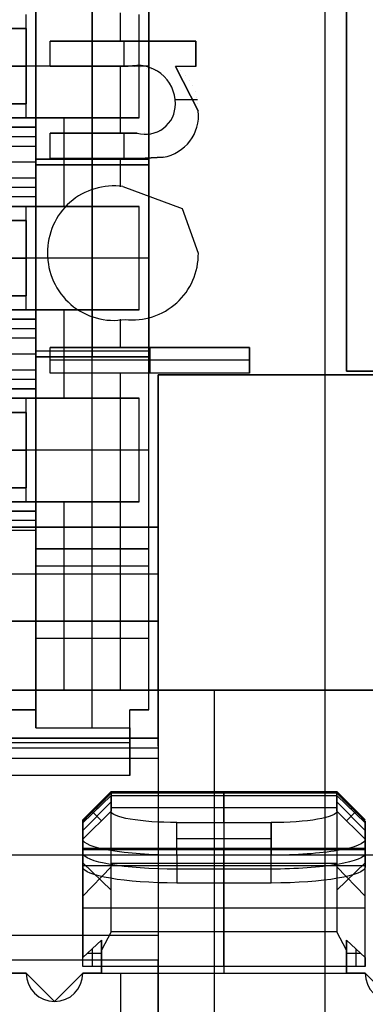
# Model space of a CAD drawing. Extents: x -9 to 8, y 1 to 147.
# Tile 62 of 181: x -0.88 to 0.96, y 56.49 to 61.72. Entities that reach past the tile are written whole.
import ezdxf

# ---------------------------------------------------------------- set-up
doc = ezdxf.new("R2010")
doc.units = 0
doc.layers.add('DEFAULT', color=7, linetype='CONTINUOUS')

msp = doc.modelspace()

# ---------------------------------------------------------------- linework, layer by layer
at = {"layer": 'DEFAULT', "color": 171}
for p, q in [((0.74, 70.4573, -106.8618), (0.74, 5.4828, -106.8618)), ((0.74, 70.2391, -104.3618), (0.74, 5.57, -104.3618))]:
    msp.add_line(p, q, dxfattribs=at)
at = {"layer": 'DEFAULT', "color": 254}
for p, q in [((-0.795, 67.9576, -35.6501), (-0.795, 58.0576, -35.6501)), ((-0.195, 58.0576, -32.6351), (-0.195, 67.9576, -32.6351)), ((0.855, 66.1576, -29.0501), (0.855, 59.8576, -29.0501)), ((0.855, 59.8576, -28.0501), (0.855, 66.1576, -28.0501)), ((0.855, 59.8576, -28.5501), (0.855, 66.1576, -28.5501)), ((-0.495, 60.9526, -30.7501), (-0.495, 62.0026, -30.7501)), ((-0.195, 60.9526, -30.7501), (-0.195, 62.0026, -30.7501)), ((-0.795, 60.9826, -34.3001), (-0.795, 61.9726, -34.3001)), ((-0.495, 61.9726, -32.9501), (-0.495, 60.9826, -32.9501)), ((-0.195, 61.9726, -32.9501), (-0.195, 60.9826, -32.9501)), ((-0.795, 61.8026, -33.081), (-0.795, 61.1526, -33.081)), ((-0.795, 61.1526, -32.9501), (-0.795, 61.8026, -32.9501)), ((-0.795, 61.8026, -30.7501), (-0.795, 61.1526, -30.7501)), ((-0.795, 61.1526, -31.8501), (-0.795, 61.8026, -31.8501)), ((-0.845, 61.2026, -28.8001), (-0.845, 61.7526, -28.8001)), ((-0.345, 61.6108, -28.0501), (-0.345, 61.7603, -28.0501)), ((-0.245, 61.2026, -29.5501), (-0.245, 61.7526, -29.5501)), ((-1.145, 61.6776, -33.081), (-0.845, 61.6776, -33.081)), ((-0.845, 61.6776, -31.578), (-1.145, 61.6776, -31.578)), ((-0.845, 61.6776, -33.081), (-0.845, 61.2776, -33.081)), ((-0.845, 61.2776, -30.4751), (-0.845, 61.6776, -30.4751)), ((-0.845, 61.6776, -30.4751), (-0.845, 61.6776, -33.081)), ((-0.845, 61.2776, -31.778), (-0.845, 61.6776, -31.778)), ((-0.7183, 61.4751, -28.0501), (-0.7183, 61.6108, -28.0501)), ((-0.7183, 61.6108, -28.0501), (0.0551, 61.6108, -28.0501)), ((-0.7183, 61.6108, -28.0301), (0.0551, 61.6108, -28.0301)), ((-0.7183, 61.6108, -28.0501), (-0.7183, 61.6108, -28.0301)), ((-0.7183, 61.4751, -28.0301), (-0.7183, 61.6108, -28.0301)), ((0.0551, 61.6108, -28.0401), (-0.7183, 61.6108, -28.0401)), ((-0.7183, 61.4751, -28.0401), (-0.7183, 61.6108, -28.0401)), ((-0.3316, 61.6108, -28.0301), (-0.3316, 61.6108, -28.0501)), ((-0.3248, 61.4751, -28.0301), (-0.3248, 61.6108, -28.0301)), ((0.0551, 61.6108, -28.0501), (0.0551, 61.4751, -28.0501)), ((0.0551, 61.6108, -28.0301), (0.0551, 61.4751, -28.0301)), ((0.0551, 61.6108, -28.0501), (0.0551, 61.6108, -28.0301)), ((0.0551, 61.4751, -28.0401), (0.0551, 61.6108, -28.0401)), ((-0.7183, 61.5429, -28.0501), (-0.7183, 61.5429, -28.0301)), ((0.0551, 61.5429, -28.0301), (0.0551, 61.5429, -28.0501)), ((-0.245, 61.4776, -29.5501), (-1.445, 61.4776, -28.0501)), ((-0.795, 61.4776, -33.081), (-0.845, 61.4776, -33.081)), ((-0.845, 61.4776, -33.081), (-0.845, 61.4776, -30.4751)), ((-0.195, 61.4776, -32.9501), (-0.795, 61.4776, -32.9501)), ((-0.795, 61.4776, -30.7501), (-0.795, 61.4776, -32.9501)), ((-0.195, 61.4776, -30.7501), (-0.795, 61.4776, -30.7501)), ((-0.3036, 61.4751, -28.0501), (-0.7183, 61.4751, -28.0501)), ((-0.7183, 61.4751, -28.0501), (-0.7183, 61.4751, -28.0301)), ((-0.3036, 61.4751, -28.0301), (-0.7183, 61.4751, -28.0301)), ((-0.3036, 61.4751, -28.0401), (-0.7183, 61.4751, -28.0401)), ((-0.5109, 61.4751, -28.0501), (-0.5109, 61.4751, -28.0301)), ((-0.345, 61.1223, -28.0501), (-0.345, 61.4751, -28.0501)), ((-0.3036, 61.4751, -28.0501), (-0.3036, 61.4751, -28.0301)), ((-0.2686, 61.4742, -28.0301), (-0.2686, 61.4742, -28.0501)), ((0.0551, 61.4751, -28.0501), (-0.0528, 61.4751, -28.0501)), ((-0.0528, 61.4751, -28.0501), (0.0687, 61.2395, -28.0501)), ((-0.0528, 61.4751, -28.0301), (0.0687, 61.2395, -28.0301)), ((0.0687, 61.2395, -28.0501), (-0.0528, 61.4751, -28.0501)), ((-0.0528, 61.4751, -28.0501), (-0.0528, 61.4751, -28.0301)), ((0.0551, 61.4751, -28.0301), (-0.0528, 61.4751, -28.0301)), ((-0.0528, 61.4751, -28.0401), (0.0687, 61.2395, -28.0401)), ((0.0551, 61.4751, -28.0401), (-0.0528, 61.4751, -28.0401)), ((0.0012, 61.4751, -28.0501), (0.0012, 61.4751, -28.0301)), ((0.0551, 61.4751, -28.0501), (0.0551, 61.4751, -28.0301)), ((-0.2366, 61.4715, -28.0301), (-0.2366, 61.4715, -28.0501)), ((-0.2073, 61.4668, -28.0301), (-0.2073, 61.4668, -28.0501)), ((-0.181, 61.4605, -28.0301), (-0.181, 61.4605, -28.0501)), ((-0.1579, 61.4522, -28.0301), (-0.1579, 61.4522, -28.0501)), ((-0.1376, 61.4422, -28.0301), (-0.1376, 61.4422, -28.0501)), ((-0.12, 61.4304, -28.0301), (-0.12, 61.4304, -28.0501)), ((-0.0244, 61.4535, -28.0301), (-0.0244, 61.4535, -28.0501)), ((0.0004, 61.4297, -28.0301), (0.0004, 61.4297, -28.0501)), ((-0.1056, 61.4166, -28.0301), (-0.1056, 61.4166, -28.0501)), ((-0.0933, 61.4015, -28.0301), (-0.0933, 61.4015, -28.0501)), ((-0.0827, 61.3858, -28.0301), (-0.0827, 61.3858, -28.0501)), ((-0.0738, 61.3695, -28.0301), (-0.0738, 61.3695, -28.0501)), ((0.0212, 61.4036, -28.0301), (0.0212, 61.4036, -28.0501)), ((0.0384, 61.3754, -28.0301), (0.0384, 61.3754, -28.0501)), ((-0.0663, 61.3525, -28.0301), (-0.0663, 61.3525, -28.0501)), ((-0.0608, 61.3347, -28.0301), (-0.0608, 61.3347, -28.0501)), ((0.0515, 61.3449, -28.0301), (0.0515, 61.3449, -28.0501)), ((-0.845, 61.2776, -33.081), (-1.145, 61.2776, -33.081)), ((-0.845, 61.2776, -31.578), (-1.145, 61.2776, -31.578)), ((-0.845, 61.2776, -30.4751), (-0.845, 61.2776, -33.081)), ((-0.0566, 61.3163, -28.0301), (-0.0566, 61.3163, -28.0501)), ((0.0638, 61.2987, -28.0301), (-0.0544, 61.2987, -28.0301)), ((-0.0543, 61.2972, -28.0301), (-0.0543, 61.2972, -28.0501)), ((-0.0534, 61.2773, -28.0501), (-0.0534, 61.2773, -28.0301)), ((0.0611, 61.3121, -28.0301), (0.0611, 61.3121, -28.0501)), ((0.0668, 61.2769, -28.0301), (0.0668, 61.2769, -28.0501)), ((-0.0591, 61.23, -28.0301), (-0.0591, 61.23, -28.0501)), ((-0.0549, 61.2529, -28.0301), (-0.0549, 61.2529, -28.0501)), ((0.0687, 61.2395, -28.0501), (0.0687, 61.2395, -28.0301)), ((-3.245, 61.2026, -29.5501), (-0.245, 61.2026, -29.5501)), ((-0.845, 61.2026, -28.8001), (-3.245, 61.2026, -28.8001)), ((-0.245, 61.2026, -29.5501), (-1.445, 61.2026, -28.0501)), ((-0.645, 61.2026, -29.5501), (-0.645, 60.7326, -29.5501)), ((-0.0892, 61.1719, -28.0301), (-0.0892, 61.1719, -28.0501)), ((-0.0767, 61.1893, -28.0301), (-0.0767, 61.1893, -28.0501)), ((-0.0666, 61.2088, -28.0301), (-0.0666, 61.2088, -28.0501)), ((0.0626, 61.1753, -28.0301), (0.0626, 61.1753, -28.0501)), ((0.0672, 61.2069, -28.0301), (0.0672, 61.2069, -28.0501)), ((-1.145, 61.1526, -33.081), (-0.795, 61.1526, -33.081)), ((-0.795, 61.1526, -30.1501), (-1.145, 61.1526, -30.1501)), ((-0.795, 61.1526, -31.6155), (-1.145, 61.1526, -31.6155)), ((-0.795, 61.1526, -33.081), (-0.795, 61.1526, -32.9501)), ((-0.795, 61.1526, -32.9501), (-0.795, 60.9826, -32.9501)), ((-0.795, 61.1526, -30.7501), (-0.795, 61.1526, -32.9501)), ((-0.795, 61.1526, -30.7501), (-0.795, 60.9526, -30.7501)), ((-0.795, 61.1526, -30.7501), (-0.795, 61.1526, -30.1501)), ((-0.795, 61.1526, -30.1501), (-0.795, 61.0526, -29.6501)), ((-0.795, 60.7826, -30.6751), (-0.795, 61.1526, -30.6751)), ((-0.7183, 60.9866, -28.0501), (-0.7183, 61.1223, -28.0501)), ((-0.7183, 61.1223, -28.0501), (-0.2565, 61.1223, -28.0501)), ((-0.7183, 60.9866, -28.0301), (-0.7183, 61.1223, -28.0301)), ((-0.7183, 61.1223, -28.0301), (-0.7183, 61.1223, -28.0501)), ((-0.7183, 61.1223, -28.0301), (-0.2565, 61.1223, -28.0301)), ((-0.7183, 60.9866, -28.0401), (-0.7183, 61.1223, -28.0401)), ((-0.2565, 61.1223, -28.0401), (-0.7183, 61.1223, -28.0401)), ((-0.4874, 61.1223, -28.0301), (-0.4874, 61.1223, -28.0501)), ((-0.3248, 60.9866, -28.0301), (-0.3248, 61.1223, -28.0301)), ((-0.2565, 61.1223, -28.0501), (-0.2565, 61.1223, -28.0301)), ((-0.2196, 61.1232, -28.0301), (-0.2196, 61.1232, -28.0501)), ((-0.1878, 61.1259, -28.0301), (-0.1878, 61.1259, -28.0501)), ((-0.1609, 61.1306, -28.0301), (-0.1609, 61.1306, -28.0501)), ((-0.1388, 61.1372, -28.0301), (-0.1388, 61.1372, -28.0501)), ((-0.1204, 61.1458, -28.0301), (-0.1204, 61.1458, -28.0501)), ((-0.1039, 61.1575, -28.0301), (-0.1039, 61.1575, -28.0501)), ((0.0437, 61.1166, -28.0301), (0.0437, 61.1166, -28.0501)), ((0.0547, 61.1454, -28.0301), (0.0547, 61.1454, -28.0501)), ((-0.795, 61.1026, -29.9001), (-1.145, 61.1026, -29.9001)), ((0.0149, 61.0674, -28.0301), (0.0149, 61.0674, -28.0501)), ((0.0301, 61.0903, -28.0301), (0.0301, 61.0903, -28.0501)), ((-1.145, 61.0526, -29.6501), (-0.795, 61.0526, -29.6501)), ((-0.795, 61.0526, -29.6501), (-0.795, 60.8826, -29.6501)), ((-0.7183, 61.0545, -28.0501), (-0.7183, 61.0545, -28.0301)), ((-0.0663, 61.0089, -28.0301), (-0.0663, 61.0089, -28.0501)), ((-0.0432, 61.0197, -28.0301), (-0.0432, 61.0197, -28.0501)), ((-0.022, 61.0326, -28.0301), (-0.022, 61.0326, -28.0501)), ((-0.0027, 61.0483, -28.0301), (-0.0027, 61.0483, -28.0501)), ((-0.795, 60.9676, -29.6501), (-4.445, 60.9676, -29.6501)), ((-0.795, 60.9826, -34.5201), (-0.795, 59.9326, -34.5201)), ((-0.795, 60.9826, -32.9501), (-0.795, 60.9826, -34.5201)), ((-0.795, 60.9826, -34.5201), (-0.195, 60.9826, -34.5201)), ((-0.795, 60.9826, -32.9501), (-0.195, 60.9826, -32.9501)), ((-0.195, 60.9826, -33.7351), (-0.795, 60.9826, -33.7351)), ((-0.795, 60.9676, -29.6501), (-0.795, 60.9676, -30.7501)), ((-0.195, 60.9526, -31.7001), (-0.795, 60.9526, -31.7001)), ((-0.795, 60.9526, -31.7001), (-0.795, 60.7826, -31.7001)), ((-0.795, 60.9526, -30.7501), (-0.195, 60.9526, -30.7501)), ((-0.795, 60.9526, -31.7001), (-0.795, 60.9526, -30.7501)), ((-0.195, 60.9526, -31.2251), (-0.795, 60.9526, -31.2251)), ((-0.2451, 60.9866, -28.0501), (-0.7183, 60.9866, -28.0501)), ((-0.7183, 60.9866, -28.0501), (-0.7183, 60.9866, -28.0301)), ((-0.2451, 60.9866, -28.0301), (-0.7183, 60.9866, -28.0301)), ((-0.2451, 60.9866, -28.0401), (-0.7183, 60.9866, -28.0401)), ((-0.495, 60.9826, -34.5201), (-0.495, 59.9326, -34.5201)), ((-0.495, 60.9826, -32.9501), (-0.495, 60.9826, -34.5201)), ((-0.495, 59.9626, -31.7001), (-0.495, 60.9526, -31.7001)), ((-0.495, 60.9526, -31.7001), (-0.495, 60.9526, -30.7501)), ((-0.4817, 60.9866, -28.0501), (-0.4817, 60.9866, -28.0301)), ((-0.345, 60.8371, -28.0501), (-0.345, 60.9866, -28.0501)), ((-0.1183, 60.9936, -28.0501), (-0.2451, 60.9866, -28.0501)), ((-0.1183, 60.9936, -28.0301), (-0.2451, 60.9866, -28.0301)), ((-0.2451, 60.9866, -28.0501), (-0.1183, 60.9936, -28.0501)), ((-0.1183, 60.9936, -28.0401), (-0.2451, 60.9866, -28.0401)), ((-0.2451, 60.9866, -28.0501), (-0.2451, 60.9866, -28.0301)), ((-0.2232, 60.9868, -28.0301), (-0.2232, 60.9868, -28.0501)), ((-0.2031, 60.9871, -28.0301), (-0.2031, 60.9871, -28.0501)), ((-0.195, 60.9826, -34.5201), (-0.195, 59.9326, -34.5201)), ((-0.195, 60.9826, -32.9501), (-0.195, 60.9826, -34.5201)), ((-0.195, 59.9626, -31.7001), (-0.195, 60.9526, -31.7001)), ((-0.195, 60.9526, -30.7501), (-0.195, 60.9526, -31.7001)), ((-0.1849, 60.9877, -28.0301), (-0.1849, 60.9877, -28.0501)), ((-0.1681, 60.9883, -28.0301), (-0.1681, 60.9883, -28.0501)), ((-0.1531, 60.9894, -28.0301), (-0.1531, 60.9894, -28.0501)), ((-0.1397, 60.9907, -28.0301), (-0.1397, 60.9907, -28.0501)), ((-0.1282, 60.9919, -28.0301), (-0.1282, 60.9919, -28.0501)), ((-0.1183, 60.9936, -28.0501), (-0.1183, 60.9936, -28.0301)), ((-0.0914, 61.0002, -28.0301), (-0.0914, 61.0002, -28.0501)), ((-0.795, 60.8826, -29.6501), (-1.145, 60.8826, -29.6501)), ((-0.795, 60.8826, -29.6501), (-0.795, 60.7826, -30.1501)), ((-0.795, 60.8326, -29.9001), (-1.145, 60.8326, -29.9001)), ((-0.3316, 60.8374, -28.0501), (-0.0163, 60.721, -28.0501)), ((-0.795, 60.7826, -33.081), (-1.145, 60.7826, -33.081)), ((-0.795, 60.7826, -30.1501), (-1.145, 60.7826, -30.1501)), ((-0.795, 60.7826, -31.6155), (-1.145, 60.7826, -31.6155)), ((-0.795, 60.1326, -33.081), (-0.795, 60.7826, -33.081)), ((-0.795, 60.7826, -31.7001), (-0.795, 60.1326, -31.7001)), ((-0.795, 60.7826, -31.7001), (-0.795, 60.7826, -33.081)), ((-0.795, 60.7826, -30.1501), (-0.795, 60.7826, -31.7001)), ((-0.795, 60.1326, -32.3905), (-0.795, 60.7826, -32.3905)), ((-0.245, 60.7326, -29.5501), (-3.245, 60.7326, -29.5501)), ((-0.845, 60.7326, -28.8001), (-3.245, 60.7326, -28.8001)), ((-1.445, 60.7326, -28.0501), (-0.245, 60.7326, -29.5501)), ((-0.845, 60.1826, -28.8001), (-0.845, 60.7326, -28.8001)), ((-0.245, 60.1826, -29.5501), (-0.245, 60.7326, -29.5501)), ((-0.0163, 60.721, -28.0501), (0.0687, 60.4842, -28.0501)), ((-0.845, 60.6576, -33.081), (-1.145, 60.6576, -33.081)), ((-0.845, 60.6576, -32.053), (-1.145, 60.6576, -32.053)), ((-0.845, 60.2576, -31.4251), (-0.845, 60.6576, -31.4251)), ((-0.845, 60.6576, -31.4251), (-0.845, 60.6576, -33.081)), ((-0.845, 60.6576, -33.081), (-0.845, 60.2576, -33.081)), ((-0.845, 60.2576, -32.253), (-0.845, 60.6576, -32.253)), ((-0.245, 60.4576, -29.5501), (-1.445, 60.4576, -28.0501)), ((-0.845, 60.4576, -33.081), (-0.845, 60.4576, -31.4251)), ((-0.795, 60.4576, -33.081), (-0.845, 60.4576, -33.081)), ((-0.195, 60.4576, -34.5201), (-0.795, 60.4576, -34.5201)), ((-0.195, 60.4576, -31.7001), (-0.795, 60.4576, -31.7001)), ((-0.795, 60.4576, -31.7001), (-0.795, 60.4576, -33.081)), ((-0.845, 60.2576, -33.081), (-1.145, 60.2576, -33.081)), ((-0.845, 60.2576, -32.053), (-1.145, 60.2576, -32.053)), ((-0.845, 60.2576, -31.4251), (-0.845, 60.2576, -33.081)), ((-3.245, 60.1826, -29.5501), (-0.245, 60.1826, -29.5501)), ((-0.845, 60.1826, -28.8001), (-3.245, 60.1826, -28.8001)), ((-0.245, 60.1826, -29.5501), (-1.445, 60.1826, -28.0501)), ((-0.645, 60.1826, -29.5501), (-0.645, 59.7126, -29.5501)), ((-1.145, 60.1326, -33.081), (-0.795, 60.1326, -33.081)), ((-0.795, 60.1326, -30.1501), (-1.145, 60.1326, -30.1501)), ((-0.795, 60.1326, -31.6155), (-1.145, 60.1326, -31.6155)), ((-0.795, 59.9626, -31.7001), (-0.795, 60.1326, -31.7001)), ((-0.795, 60.1326, -31.7001), (-0.795, 60.1326, -30.1501)), ((-0.795, 60.1326, -30.1501), (-0.795, 60.0326, -29.6501)), ((-0.795, 60.1326, -31.7001), (-0.795, 60.1326, -33.081)), ((-0.795, 59.7626, -30.6751), (-0.795, 60.1326, -30.6751)), ((-0.345, 59.9826, -28.0501), (-0.345, 60.1323, -28.0501)), ((-0.795, 60.0826, -29.9001), (-1.145, 60.0826, -29.9001)), ((-0.795, 60.0326, -29.6501), (-1.145, 60.0326, -29.6501)), ((-0.795, 60.0326, -29.6501), (-0.795, 59.8626, -29.6501)), ((-0.195, 59.9626, -30.7501), (-0.795, 59.9626, -30.7501)), ((-0.795, 59.9626, -30.7501), (-0.795, 59.7626, -30.7501)), ((-0.195, 59.9626, -31.7001), (-0.795, 59.9626, -31.7001)), ((-0.795, 59.9626, -31.7001), (-0.795, 59.9626, -30.7501)), ((-0.195, 59.9626, -31.2251), (-0.795, 59.9626, -31.2251)), ((-0.7183, 59.8469, -28.0501), (-0.7183, 59.9826, -28.0501)), ((-0.7183, 59.9826, -28.0501), (0.3401, 59.9826, -28.0501)), ((-0.7183, 59.9826, -28.0301), (0.3401, 59.9826, -28.0301)), ((-0.7183, 59.9826, -28.0501), (-0.7183, 59.9826, -28.0301)), ((-0.7183, 59.8469, -28.0301), (-0.7183, 59.9826, -28.0301)), ((0.3401, 59.9826, -28.0401), (-0.7183, 59.9826, -28.0401)), ((-0.7183, 59.8469, -28.0401), (-0.7183, 59.9826, -28.0401)), ((-0.495, 58.9126, -30.7501), (-0.495, 59.9626, -30.7501)), ((-0.495, 59.9626, -30.7501), (-0.495, 59.9626, -31.7001)), ((-0.195, 58.9126, -30.7501), (-0.195, 59.9626, -30.7501)), ((-0.195, 59.9626, -30.7501), (-0.195, 59.9626, -31.7001)), ((-0.1891, 59.9826, -28.0301), (-0.1891, 59.9826, -28.0501)), ((-0.1891, 59.9826, -28.0301), (-0.1891, 59.8469, -28.0301)), ((0.3401, 59.9826, -28.0501), (0.3401, 59.8469, -28.0501)), ((0.3401, 59.9826, -28.0301), (0.3401, 59.8469, -28.0301)), ((0.3401, 59.9826, -28.0501), (0.3401, 59.9826, -28.0301)), ((0.3401, 59.8469, -28.0401), (0.3401, 59.9826, -28.0401)), ((-0.795, 59.9476, -29.6501), (-4.445, 59.9476, -29.6501)), ((-0.795, 59.9476, -29.6501), (-0.795, 59.9476, -30.7501)), ((-0.795, 59.9326, -34.5201), (-0.795, 59.9326, -32.9501)), ((-0.795, 59.9326, -32.9501), (-0.795, 59.7626, -32.9501)), ((-0.795, 59.9326, -34.5201), (-0.195, 59.9326, -34.5201)), ((-0.195, 59.9326, -32.9501), (-0.795, 59.9326, -32.9501)), ((-0.795, 58.0576, -34.3001), (-0.795, 59.9326, -34.3001)), ((-0.195, 59.9326, -33.7351), (-0.795, 59.9326, -33.7351)), ((-0.7183, 59.9147, -28.0501), (-0.7183, 59.9147, -28.0301)), ((0.3401, 59.9147, -28.0301), (-0.7183, 59.9147, -28.0301)), ((-0.495, 59.9326, -34.5201), (-0.495, 59.9326, -32.9501)), ((-0.195, 59.9326, -34.5201), (-0.195, 59.9326, -32.9501)), ((-0.195, 58.0576, -32.9501), (-0.195, 59.9326, -32.9501)), ((0.3401, 59.9147, -28.0301), (0.3401, 59.9147, -28.0501)), ((-0.795, 59.8626, -29.6501), (-1.145, 59.8626, -29.6501)), ((-0.795, 59.8626, -29.6501), (-0.795, 59.7626, -30.1501)), ((0.855, 59.8576, -29.0501), (4.855, 59.8576, -29.0501)), ((0.855, 59.8576, -28.0501), (0.855, 59.8576, -29.0501)), ((2.555, 59.8576, -28.0501), (0.855, 59.8576, -28.0501)), ((-0.795, 59.8126, -29.9001), (-1.145, 59.8126, -29.9001)), ((0.3401, 59.8469, -28.0501), (-0.7183, 59.8469, -28.0501)), ((0.3401, 59.8469, -28.0301), (-0.7183, 59.8469, -28.0301)), ((-0.7183, 59.8469, -28.0301), (-0.7183, 59.8469, -28.0501)), ((0.3401, 59.8469, -28.0401), (-0.7183, 59.8469, -28.0401)), ((-0.345, 58.1626, -28.0501), (-0.345, 59.8469, -28.0501)), ((-0.1891, 59.8469, -28.0501), (-0.1891, 59.8469, -28.0301)), ((-0.145, 59.8376, -38.4001), (-0.145, 55.7076, -38.4001)), ((1.955, 59.8376, -38.4001), (-0.145, 59.8376, -38.4001)), ((-0.145, 59.8376, -29.5501), (-0.145, 58.1626, -29.5501)), ((-0.145, 59.8376, -38.4001), (-0.145, 59.8376, -29.5501)), ((-0.145, 59.8376, -29.5501), (1.955, 59.8376, -29.5501)), ((-0.145, 57.8638, -33.9751), (-0.145, 59.8376, -33.9751)), ((1.955, 59.8376, -33.9751), (-0.145, 59.8376, -33.9751)), ((0.3401, 59.8469, -28.0501), (0.3401, 59.8469, -28.0301)), ((0.905, 59.8376, -29.5501), (0.905, 59.8376, -38.4001)), ((-0.795, 59.7626, -33.081), (-1.145, 59.7626, -33.081)), ((-1.145, 59.7626, -30.1501), (-0.795, 59.7626, -30.1501)), ((-0.795, 59.7626, -31.6155), (-1.145, 59.7626, -31.6155)), ((-0.795, 59.7626, -32.9501), (-0.795, 59.7626, -33.081)), ((-0.795, 59.7626, -33.081), (-0.795, 59.1126, -33.081)), ((-0.795, 59.7626, -30.7501), (-0.795, 59.1126, -30.7501)), ((-0.795, 59.7626, -30.1501), (-0.795, 59.7626, -30.7501)), ((-0.795, 59.7626, -30.7501), (-0.795, 59.7626, -32.9501)), ((-0.795, 59.1126, -32.9501), (-0.795, 59.7626, -32.9501)), ((-0.795, 59.1126, -31.8501), (-0.795, 59.7626, -31.8501)), ((-0.245, 59.7126, -29.5501), (-3.245, 59.7126, -29.5501)), ((-0.845, 59.7126, -28.8001), (-3.245, 59.7126, -28.8001)), ((-1.445, 59.7126, -28.0501), (-0.245, 59.7126, -29.5501)), ((-0.845, 59.1626, -28.8001), (-0.845, 59.7126, -28.8001)), ((-0.245, 59.1626, -29.5501), (-0.245, 59.7126, -29.5501)), ((-1.145, 59.6376, -33.081), (-0.845, 59.6376, -33.081)), ((-0.845, 59.6376, -31.578), (-1.145, 59.6376, -31.578)), ((-0.845, 59.6376, -33.081), (-0.845, 59.2376, -33.081)), ((-0.845, 59.2376, -30.4751), (-0.845, 59.6376, -30.4751)), ((-0.845, 59.6376, -30.4751), (-0.845, 59.6376, -33.081)), ((-0.845, 59.2376, -31.778), (-0.845, 59.6376, -31.778)), ((-0.245, 59.4376, -29.5501), (-1.445, 59.4376, -28.0501)), ((-0.795, 59.4376, -33.081), (-0.845, 59.4376, -33.081)), ((-0.845, 59.4376, -33.081), (-0.845, 59.4376, -30.4751)), ((-0.195, 59.4376, -30.7501), (-0.795, 59.4376, -30.7501)), ((-0.795, 59.4376, -30.7501), (-0.795, 59.4376, -32.9501)), ((-0.845, 59.2376, -33.081), (-1.145, 59.2376, -33.081)), ((-0.845, 59.2376, -31.578), (-1.145, 59.2376, -31.578)), ((-0.845, 59.2376, -30.4751), (-0.845, 59.2376, -33.081)), ((-3.245, 59.1626, -29.5501), (-0.245, 59.1626, -29.5501)), ((-0.845, 59.1626, -28.8001), (-3.245, 59.1626, -28.8001)), ((-0.245, 59.1626, -29.5501), (-1.445, 59.1626, -28.0501)), ((-0.645, 59.1626, -29.5501), (-0.645, 58.1626, -29.5501)), ((-1.145, 59.1126, -30.1501), (-0.795, 59.1126, -30.1501)), ((-1.145, 59.1126, -33.081), (-0.795, 59.1126, -33.081)), ((-0.795, 59.1126, -31.6155), (-1.145, 59.1126, -31.6155)), ((-0.795, 58.9126, -30.7501), (-0.795, 59.1126, -30.7501)), ((-0.795, 59.1126, -30.7501), (-0.795, 59.1126, -30.1501)), ((-0.795, 59.1126, -33.081), (-0.795, 59.1126, -32.9501)), ((-0.795, 59.1126, -32.9501), (-0.795, 58.0576, -32.9501)), ((-0.795, 59.1126, -30.1501), (-0.795, 59.0126, -29.6501)), ((-0.795, 59.1126, -30.7501), (-0.795, 59.1126, -32.9501)), ((-0.795, 58.0576, -30.6751), (-0.795, 59.1126, -30.6751)), ((-0.145, 59.0276, -37.7501), (-4.9543, 59.0276, -37.7501)), ((-4.9543, 59.0276, -37.2501), (-0.145, 59.0276, -37.2501)), ((-0.145, 59.0276, -37.5001), (-4.9543, 59.0276, -37.5001)), ((-0.795, 59.0626, -29.9001), (-1.145, 59.0626, -29.9001)), ((-0.145, 59.0276, -37.2501), (-0.145, 59.0276, -37.7501)), ((-0.145, 58.5276, -37.2501), (-0.145, 59.0276, -37.2501)), ((-0.145, 59.0276, -37.7501), (-0.145, 58.5276, -37.7501)), ((-1.145, 59.0126, -29.6501), (-0.795, 59.0126, -29.6501)), ((-0.795, 59.0126, -29.6501), (-0.795, 58.0576, -29.6501)), ((-0.795, 57.9618, -31.7001), (-0.795, 58.9126, -31.7001)), ((-0.795, 58.9126, -31.7001), (-0.795, 58.9126, -30.7501)), ((-0.795, 58.9126, -30.7501), (-0.195, 58.9126, -30.7501)), ((-0.795, 58.9126, -31.7001), (-0.195, 58.9126, -31.7001)), ((-0.195, 58.9126, -31.2251), (-0.795, 58.9126, -31.2251)), ((-0.495, 58.9126, -31.7001), (-0.495, 58.9126, -30.7501)), ((-0.495, 57.9618, -31.7001), (-0.495, 58.9126, -31.7001)), ((-0.195, 58.9126, -31.7001), (-0.195, 58.9126, -30.7501)), ((-0.195, 58.0576, -31.7001), (-0.195, 58.9126, -31.7001)), ((-0.195, 58.8201, -32.9501), (-0.795, 58.8201, -32.9501)), ((-0.145, 58.7776, -37.7501), (-5.9543, 58.7776, -37.7501)), ((-0.145, 58.7776, -37.2501), (-5.9543, 58.7776, -37.2501)), ((-4.9543, 58.5276, -37.7501), (-0.145, 58.5276, -37.7501)), ((-4.9543, 58.5276, -37.2501), (-0.145, 58.5276, -37.2501)), ((-0.145, 58.5276, -37.5001), (-4.9543, 58.5276, -37.5001)), ((-0.795, 58.5372, -29.6501), (-0.795, 58.5372, -31.7001)), ((-0.145, 58.5276, -37.7501), (-0.145, 58.5276, -37.2501)), ((-0.195, 58.4372, -31.7001), (-0.795, 58.4372, -31.7001)), ((-2.245, 58.1626, -28.0501), (2.555, 58.1626, -28.0501)), ((-0.145, 58.1626, -29.5501), (-2.245, 58.1626, -29.5501)), ((-0.145, 58.1626, -33.0501), (-0.145, 57.9076, -33.0501)), ((-0.145, 58.1626, -29.5501), (-0.145, 58.1626, -33.0501)), ((2.555, 58.1626, -33.0501), (-0.145, 58.1626, -33.0501)), ((2.555, 58.1626, -30.5501), (-0.145, 58.1626, -30.5501)), ((0.155, 58.1626, -28.0501), (0.155, 58.1626, -33.0501)), ((0.155, 56.4076, -33.0501), (0.155, 58.1626, -33.0501)), ((-0.795, 58.0576, -29.6501), (-3.795, 58.0576, -29.6501)), ((-2.445, 58.0576, -35.6501), (-0.795, 58.0576, -35.6501)), ((-2.095, 58.0576, -31.4401), (-0.795, 58.0576, -31.4401)), ((-0.795, 58.0576, -32.9501), (-2.095, 58.0576, -32.9501)), ((-0.795, 58.0576, -31.4401), (-0.795, 58.0576, -29.6501)), ((-0.795, 58.0576, -35.6501), (-0.795, 58.0576, -32.9501)), ((-0.795, 58.0576, -31.4401), (-0.795, 57.9618, -31.7001)), ((-0.295, 57.9618, -31.7001), (-0.295, 58.0576, -31.7001)), ((-0.295, 58.0576, -31.7001), (-0.195, 58.0576, -31.7001)), ((-0.295, 58.0576, -32.9501), (-0.195, 58.0576, -32.9501)), ((-0.295, 58.0576, -31.7001), (-0.295, 58.0576, -32.9501)), ((-0.295, 57.7076, -32.9501), (-0.295, 58.0576, -32.9501)), ((-0.195, 58.0576, -32.3251), (-0.295, 58.0576, -32.3251)), ((-0.295, 57.7316, -32.3251), (-0.295, 58.0576, -32.3251)), ((-0.245, 58.0576, -32.9501), (-0.245, 58.0576, -31.7001)), ((-0.195, 58.0576, -32.9501), (-0.195, 58.0576, -31.7001)), ((-0.795, 57.9618, -31.7001), (-0.295, 57.9618, -31.7001)), ((-0.295, 57.9618, -31.7001), (-0.295, 57.7076, -32.3901)), ((-2.245, 57.9076, -33.5501), (-0.145, 57.9076, -33.5501)), ((-0.145, 57.9076, -33.0501), (-2.245, 57.9076, -33.0501)), ((-0.145, 57.9076, -33.3001), (-2.245, 57.9076, -33.3001)), ((-0.295, 57.8826, -31.9151), (-2.095, 57.8826, -31.9151)), ((-0.295, 57.8826, -31.9151), (-0.295, 57.8826, -32.9501)), ((-0.145, 57.9076, -33.0501), (-0.145, 57.9076, -33.5501)), ((-0.145, 57.9076, -33.5501), (-0.145, 57.7994, -34.6001)), ((-0.145, 57.8535, -34.0751), (-2.245, 57.8535, -34.0751)), ((-0.145, 57.7994, -34.6001), (-2.245, 57.7994, -34.6001)), ((-0.145, 57.7994, -34.6001), (-0.145, 55.7076, -34.6001)), ((-0.145, 57.7726, -34.6001), (-0.145, 57.7726, -38.4001)), ((-0.295, 57.7076, -32.9501), (-2.095, 57.7076, -32.9501)), ((-0.295, 57.7076, -32.3901), (-2.095, 57.7076, -32.3901)), ((-0.295, 57.7076, -32.6701), (-2.095, 57.7076, -32.6701)), ((-0.295, 57.7076, -32.3901), (-0.295, 57.7076, -32.9501)), ((-0.395, 57.6226, -21.2174), (-0.545, 57.4726, -21.2174)), ((-0.395, 57.6137, -21.3203), (-0.545, 57.466, -21.2945)), ((-0.395, 57.6226, -21.2174), (-0.395, 57.6022, -21.0621)), ((-0.395, 57.6137, -21.3203), (-0.395, 57.6226, -21.2174)), ((-0.395, 57.6226, -21.2174), (0.805, 57.6226, -21.2174)), ((0.805, 57.6137, -21.3203), (-0.395, 57.6137, -21.3203)), ((-0.395, 57.6137, -21.3203), (-0.395, 57.5185, -21.8675)), ((0.205, 57.4584, -22.2127), (0.205, 57.6137, -21.3203)), ((0.805, 57.6226, -21.2174), (0.805, 57.6137, -21.3203)), ((0.805, 57.6022, -21.0621), (0.805, 57.6226, -21.2174)), ((0.955, 57.4726, -21.2174), (0.805, 57.6226, -21.2174)), ((0.805, 57.5184, -21.8679), (0.805, 57.6137, -21.3203)), ((0.955, 57.466, -21.2944), (0.805, 57.6137, -21.3203)), ((-0.395, 57.6022, -21.0621), (-0.545, 57.4573, -21.101)), ((-0.395, 57.5683, -21.581), (-0.545, 57.4161, -21.581)), ((-0.395, 57.6022, -21.0621), (0.805, 57.6022, -21.0621)), ((-0.395, 56.8783, -18.3606), (-0.395, 57.6022, -21.0621)), ((0.205, 57.6022, -21.0621), (0.205, 56.8783, -18.3606)), ((0.805, 57.6022, -21.0621), (0.805, 56.8783, -18.3606)), ((0.955, 57.4573, -21.101), (0.805, 57.6022, -21.0621)), ((0.955, 57.4161, -21.5811), (0.805, 57.5683, -21.5811)), ((-0.545, 57.3706, -21.8421), (-0.395, 57.5185, -21.8675)), ((-0.395, 57.5184, -21.8679), (-0.545, 57.3706, -21.8421)), ((-0.4458, 57.4684, -21.8589), (-0.4942, 57.516, -21.3032)), ((0.805, 57.536, -21.7665), (-0.395, 57.536, -21.7665)), ((0.955, 57.3706, -21.8421), (0.805, 57.5184, -21.8679)), ((0.8558, 57.4683, -21.8592), (0.9042, 57.516, -21.3032)), ((-0.545, 57.4726, -21.2174), (-0.545, 57.4573, -21.101)), ((-0.545, 57.466, -21.2945), (-0.545, 57.4726, -21.2174)), ((-0.545, 57.3706, -21.8421), (-0.545, 57.466, -21.2945)), ((-0.545, 57.4573, -21.101), (-0.545, 56.7418, -18.4308)), ((-0.0451, 57.4584, -22.2127), (0.4549, 57.4584, -22.2127)), ((-0.045, 57.2848, -22.3347), (-0.0451, 57.4584, -22.2127)), ((0.2049, 57.4584, -22.2127), (0.2049, 57.2848, -22.3347)), ((0.455, 57.2848, -22.3347), (0.4549, 57.4584, -22.2127)), ((0.455, 57.4584, -22.2127), (0.455, 57.2848, -22.3347)), ((0.955, 57.4573, -21.101), (0.955, 57.466, -21.2944)), ((0.955, 57.466, -21.2944), (0.955, 57.3706, -21.8421)), ((0.955, 56.7418, -18.4308), (0.955, 57.4573, -21.101)), ((-0.545, 57.2228, -21.8164), (-0.545, 57.3706, -21.8421)), ((0.4549, 57.3716, -22.2737), (-0.0451, 57.3716, -22.2737)), ((0.955, 57.3706, -21.8421), (0.955, 57.2228, -21.8164)), ((-0.545, 57.3226, -21.2174), (-0.545, 57.3183, -21.2683)), ((-0.545, 57.3226, -21.2174), (0.955, 57.3226, -21.2174)), ((-0.545, 57.3183, -21.2683), (-0.545, 57.2228, -21.8164)), ((0.955, 57.3183, -21.2683), (-0.545, 57.3183, -21.2683)), ((-0.545, 56.693, -18.456), (-0.545, 57.3149, -21.1499)), ((-0.545, 57.3149, -21.1499), (0.955, 57.3149, -21.1499)), ((0.205, 57.3183, -21.2683), (0.205, 57.1371, -22.309)), ((0.205, 56.693, -18.456), (0.205, 57.3149, -21.1499)), ((0.955, 57.3226, -21.2174), (0.955, 57.3183, -21.2683)), ((0.955, 57.3183, -21.2683), (0.955, 57.2228, -21.8164)), ((0.955, 56.693, -18.456), (0.955, 57.3149, -21.1499)), ((2.555, 57.2851, -33.0501), (-2.245, 57.2851, -33.0501)), ((-0.545, 57.2445, -20.3066), (-0.395, 57.0996, -19.1863)), ((0.805, 57.2402, -19.7114), (-0.395, 57.2402, -19.7114)), ((0.455, 57.2848, -22.3347), (-0.045, 57.2848, -22.3347)), ((-0.045, 57.2848, -22.3347), (-0.045, 57.1371, -22.309)), ((0.205, 57.1371, -22.309), (0.205, 57.2848, -22.3347)), ((0.455, 57.1371, -22.309), (0.455, 57.2848, -22.3347)), ((0.455, 57.1371, -22.309), (0.455, 57.2848, -22.3347)), ((0.955, 57.2445, -20.3066), (0.805, 57.0996, -19.1863)), ((0.955, 57.2277, -21.7886), (-0.545, 57.2277, -21.7886)), ((-0.395, 57.223, -19.6472), (-0.545, 57.0678, -19.6472)), ((-0.545, 57.081, -20.1365), (-0.545, 57.1989, -20.1365)), ((0.455, 57.211, -22.3219), (-0.045, 57.211, -22.3219)), ((0.955, 57.0677, -19.6471), (0.805, 57.223, -19.6471)), ((0.955, 57.081, -20.1365), (0.955, 57.1989, -20.1365)), ((0.455, 57.1371, -22.309), (-0.045, 57.1371, -22.309)), ((-0.545, 57.0828, -19.7033), (-0.545, 57.0828, -20.1445)), ((0.955, 57.0851, -19.7117), (0.955, 57.0851, -20.1542)), ((0.955, 57.004, -19.8029), (-0.545, 57.004, -19.8029)), ((-0.395, 56.8783, -18.3606), (-0.445, 56.7799, -18.1865)), ((0.805, 56.8783, -18.3606), (-0.395, 56.8783, -18.3606)), ((0.855, 56.7798, -18.1863), (0.805, 56.8783, -18.3606)), ((-0.145, 56.8576, -34.6001), (-2.745, 56.8576, -34.6001)), ((-0.545, 56.7418, -18.4308), (-0.445, 56.8328, -18.384)), ((-0.445, 56.7799, -18.1865), (-0.445, 56.8328, -18.384)), ((-0.445, 56.8328, -18.384), (-0.445, 56.693, -18.456)), ((0.855, 56.693, -18.456), (0.855, 56.8328, -18.384)), ((0.855, 56.8328, -18.384), (0.855, 56.7798, -18.1863)), ((0.855, 56.8328, -18.384), (0.955, 56.7418, -18.4308)), ((-0.495, 56.7873, -18.4074), (-0.495, 56.693, -18.456)), ((-0.445, 56.6576, -18.278), (-0.445, 56.8044, -18.278)), ((0.855, 56.6576, -18.278), (0.855, 56.8044, -18.278)), ((0.855, 56.7798, -18.1863), (0.855, 56.6576, -18.1001)), ((0.905, 56.7873, -18.4074), (0.905, 56.693, -18.456)), ((-0.145, 56.7276, -37.2501), (-4.9543, 56.7276, -37.2501)), ((-0.145, 56.7276, -37.7501), (-4.9543, 56.7276, -37.7501)), ((-0.145, 56.7276, -37.5001), (-4.9543, 56.7276, -37.5001)), ((-0.545, 56.693, -18.456), (-0.545, 56.7418, -18.4308)), ((-0.445, 56.7629, -18.42), (-0.5219, 56.7629, -18.42)), ((-0.445, 56.7452, -18.4291), (-0.445, 56.7452, -18.1546)), ((-0.145, 56.7276, -37.7501), (-0.145, 56.2276, -37.7501)), ((-0.145, 56.7276, -37.2501), (-0.145, 56.7276, -37.7501)), ((-0.145, 56.2276, -37.2501), (-0.145, 56.7276, -37.2501)), ((0.9318, 56.7629, -18.42), (0.855, 56.7629, -18.42)), ((0.855, 56.7452, -18.1546), (0.855, 56.7452, -18.4291)), ((0.955, 56.7418, -18.4308), (0.955, 56.693, -18.456)), ((-0.445, 56.693, -18.456), (-0.545, 56.693, -18.456)), ((0.855, 56.693, -18.456), (-0.445, 56.693, -18.456)), ((0.855, 56.6576, -18.4001), (0.855, 56.693, -18.456)), ((0.955, 56.693, -18.456), (0.855, 56.693, -18.456)), ((-3.645, 56.6576, -18.4001), (-0.845, 56.6576, -18.4001)), ((-0.845, 56.6576, -18.1001), (-3.645, 56.6576, -18.1001)), ((-0.845, 56.6576, -18.2501), (-3.645, 56.6576, -18.2501)), ((-0.845, 56.6576, -18.4001), (-0.695, 56.5076, -18.4001)), ((-0.845, 56.6576, -18.1001), (-0.845, 56.6576, -18.4001)), ((-0.845, 56.6576, -18.1001), (-0.695, 56.5076, -18.1001)), ((-0.695, 56.5076, -18.4001), (-0.545, 56.6576, -18.4001)), ((-0.545, 56.6576, -18.1001), (-0.695, 56.5076, -18.1001)), ((-0.695, 56.5076, -18.1001), (-0.545, 56.6576, -18.1001)), ((-0.545, 56.6576, -18.4001), (-0.445, 56.6576, -18.4001)), ((-0.545, 56.6576, -18.1001), (-0.545, 56.6576, -18.4001)), ((-0.445, 56.6576, -18.1001), (-0.545, 56.6576, -18.1001)), ((-0.445, 56.6576, -18.2501), (-0.545, 56.6576, -18.2501)), ((-0.495, 56.6576, -18.4001), (-0.495, 56.6576, -18.1001)), ((-0.445, 56.6576, -18.4001), (0.855, 56.6576, -18.4001)), ((-0.445, 56.6576, -18.4001), (-0.445, 56.6576, -18.1001)), ((-0.445, 56.6576, -18.1001), (0.855, 56.6576, -18.1001)), ((-0.345, 56.6576, -18.4001), (-0.345, 55.2576, -18.4001)), ((-0.345, 56.6576, -18.1001), (-0.345, 55.2576, -18.1001)), ((0.855, 56.6576, -18.4001), (0.955, 56.6576, -18.4001)), ((0.855, 56.6576, -18.1001), (0.855, 56.6576, -18.4001)), ((0.955, 56.6576, -18.1001), (0.855, 56.6576, -18.1001)), ((0.955, 56.6576, -18.2501), (0.855, 56.6576, -18.2501)), ((0.905, 56.6576, -18.4001), (0.905, 56.6576, -18.1001)), ((0.955, 56.6576, -18.4001), (1.105, 56.5076, -18.4001)), ((0.955, 56.6576, -18.1001), (0.955, 56.6576, -18.4001)), ((0.955, 56.6576, -18.1001), (1.105, 56.5076, -18.1001)), ((-0.695, 56.5076, -18.4001), (-0.695, 56.5076, -18.1001))]:
    msp.add_line(p, q, dxfattribs=at)
at = {"layer": 'DEFAULT', "color": 254, "extrusion": (-5.25806e-12, 1, 4.37374e-08)}
msp.add_arc((1.245, -30.4751, 61.6776), 0.4, 90, 180, dxfattribs=at)
at = {"layer": 'DEFAULT', "color": 254, "extrusion": (8.88178e-15, 1, 4.37114e-08)}
for centre in [(1.245, -30.4751, 61.4776), (1.245, -30.4751, 59.4376)]:
    msp.add_arc(centre, 0.4, 90, 180, dxfattribs=at)
at = {"layer": 'DEFAULT', "color": 254, "extrusion": (-4.37114e-08, -4.37113e-08, 1)}
msp.add_arc((-0.2546, 61.2799, -28.0501), 0.2013, 359.2637, 104.071, dxfattribs=at)
at = {"layer": 'DEFAULT', "color": 254, "extrusion": (-4.37114e-08, -4.37114e-08, 1)}
for centre, radius, start, end in [((-0.2546, 61.2799, -28.0301), 0.2013, 359.2637, 104.071), ((-0.2546, 61.2799, -28.0501), 0.2013, 359.2637, 104.071), ((-0.2546, 61.2799, -28.0401), 0.2013, 359.2637, 104.071), ((-0.212, 61.2746, -28.0501), 0.1587, 253.7263, 0.9644), ((-0.212, 61.2746, -28.0301), 0.1587, 253.7263, 0.9644), ((-0.212, 61.2746, -28.0401), 0.1587, 253.7263, 0.9644), ((-0.1564, 61.2167, -28.0501), 0.2263, 279.7019, 5.8034), ((-0.1564, 61.2167, -28.0501), 0.2263, 279.7019, 5.8034), ((-0.382, 60.4911, -28.0501), 0.3499, 81.7133, 181.1381), ((-0.3801, 60.4785, -28.0501), 0.3518, 179.0834, 279.714), ((-0.2808, 60.4791, -28.0501), 0.3496, 263.4442, 0.8294), ((-0.695, 56.6576, -18.4001), 0.15, 180, 270), ((-0.695, 56.6576, -18.1001), 0.15, 180, 270), ((-0.695, 56.6576, -18.2501), 0.15, 180, 360), ((-0.695, 56.6576, -18.4001), 0.15, 270, 360), ((1.105, 56.6576, -18.4001), 0.15, 180.0004, 269.9999), ((1.105, 56.6576, -18.1001), 0.15, 180.0003, 269.9999), ((1.105, 56.6576, -18.2501), 0.15, 180.0004, 0)]:
    msp.add_arc(centre, radius, start, end, dxfattribs=at)
at = {"layer": 'DEFAULT', "color": 254, "extrusion": (-1.78108e-14, 1, 4.37114e-08)}
for centre in [(1.245, -30.4751, 61.2776), (1.245, -31.4251, 60.2576)]:
    msp.add_arc(centre, 0.4, 90, 180, dxfattribs=at)
at = {"layer": 'DEFAULT', "color": 254, "extrusion": (-4.37115e-08, -4.37114e-08, 1)}
msp.add_arc((-0.212, 61.2746, -28.0501), 0.1587, 253.7263, 0.9644, dxfattribs=at)
at = {"layer": 'DEFAULT', "color": 254, "extrusion": (-4.37115e-08, -4.37113e-08, 1)}
msp.add_arc((-0.1564, 61.2167, -28.0301), 0.2263, 279.7019, 5.8034, dxfattribs=at)
at = {"layer": 'DEFAULT', "color": 254, "extrusion": (-4.37113e-08, -4.37114e-08, 1)}
msp.add_arc((-0.1564, 61.2167, -28.0401), 0.2263, 279.7019, 5.8034, dxfattribs=at)
at = {"layer": 'DEFAULT', "color": 254, "extrusion": (-5.22254e-12, 1, 4.37374e-08)}
msp.add_arc((1.245, -31.4251, 60.6576), 0.4, 90, 180, dxfattribs=at)
at = {"layer": 'DEFAULT', "color": 254, "extrusion": (0, 1, 4.37114e-08)}
msp.add_arc((1.245, -31.4251, 60.4576), 0.4, 90, 180, dxfattribs=at)
at = {"layer": 'DEFAULT', "color": 254, "extrusion": (-5.20477e-12, 1, 4.37374e-08)}
msp.add_arc((1.245, -30.4751, 59.6376), 0.4, 90, 180, dxfattribs=at)
at = {"layer": 'DEFAULT', "color": 254, "extrusion": (-4.72625e-17, 1, 4.37114e-08)}
msp.add_arc((1.245, -30.4751, 59.2376), 0.4, 90, 180, dxfattribs=at)
at = {"layer": 'DEFAULT', "color": 254, "extrusion": (1, -7.10543e-15, 4.37114e-08)}
for centre, radius, start, end in [((57.0226, -21.2174, 0.205), 0.6, 350.124, 14.9983), ((57.0226, -21.2174, 0.205), 0.3, 350.2334, 13), ((56.4919, -18.4641, 0.205), 0.4, 15.0068, 65.531), ((56.5956, -18.4785, 0.205), 0.1, 13, 51.6275)]:
    msp.add_arc(centre, radius, start, end, dxfattribs=at)
at = {"layer": 'DEFAULT', "color": 254, "extrusion": (1, 0, 4.37114e-08)}
for centre, start, end in [((57.0226, -21.2174, 0.88), 350.1378, 14.9948), ((57.0226, -21.2174, -0.47), 0, 14.9972), ((57.0226, -21.2174, -0.47), 350.1306, 0)]:
    msp.add_arc(centre, 0.525, start, end, dxfattribs=at)
at = {"layer": 'DEFAULT', "color": 254, "extrusion": (4.79276e-07, 0.985177, -0.171542)}
msp.add_arc((0.045, -11.6769, 60.4171), 0.35, 270.0209, 0.0605, dxfattribs=at)
at = {"layer": 'DEFAULT', "color": 254, "extrusion": (1.33771e-06, 0.985177, -0.17154)}
msp.add_arc((-0.4549, -11.677, 60.417), 0.35, 180.0067, 270.0098, dxfattribs=at)
at = {"layer": 'DEFAULT', "color": 254, "extrusion": (-1.13603e-06, 0.985177, -0.171542)}
msp.add_arc((0.0449, -11.6769, 60.267), 0.5, 270.0003, 0.0001, dxfattribs=at)
at = {"layer": 'DEFAULT', "color": 254, "extrusion": (-1.29935e-06, 0.985177, -0.171543)}
msp.add_arc((-0.4551, -11.6768, 60.267), 0.5, 180.0003, 270.0048, dxfattribs=at)
at = {"layer": 'DEFAULT', "color": 254, "extrusion": (1, -7.8402e-10, 4.35304e-08)}
msp.add_arc((57.0226, -21.2174, -0.545), 0.3, 0, 13, dxfattribs=at)
at = {"layer": 'DEFAULT', "color": 254, "extrusion": (7.49833e-09, 0.985177, -0.171542)}
for centre, start, end in [((0.045, -11.6769, 60.192), 270.0003, 360), ((-0.455, -11.6769, 60.192), 180.0001, 270.0024)]:
    msp.add_arc(centre, 0.5, start, end, dxfattribs=at)
at = {"layer": 'DEFAULT', "color": 254, "extrusion": (1, -4.31959e-14, 4.37114e-08)}
msp.add_arc((57.0226, -21.2174, 0.955), 0.3, 0, 13, dxfattribs=at)
at = {"layer": 'DEFAULT', "color": 254, "extrusion": (7.34869e-09, 0.985177, -0.171542)}
msp.add_arc((0.045, -11.6769, 60.117), 0.5, 270.0003, 360, dxfattribs=at)
at = {"layer": 'DEFAULT', "color": 254, "extrusion": (7.60786e-09, 0.985177, -0.171542)}
msp.add_arc((0.045, -11.6769, 60.117), 0.5, 270.0003, 360, dxfattribs=at)
at = {"layer": 'DEFAULT', "color": 254, "extrusion": (7.64415e-09, 0.985177, -0.171542)}
msp.add_arc((-0.455, -11.6769, 60.117), 0.5, 180, 270, dxfattribs=at)
at = {"layer": 'DEFAULT', "color": 254, "extrusion": (7.3954e-09, 0.985177, -0.171542)}
msp.add_arc((-0.455, -11.6769, 60.117), 0.5, 180, 270, dxfattribs=at)
at = {"layer": 'DEFAULT', "color": 254, "extrusion": (1, -1.05156e-09, 4.44546e-08)}
msp.add_arc((56.4919, -18.4641, -0.445), 0.4, 43.9546, 65.5311, dxfattribs=at)
at = {"layer": 'DEFAULT', "color": 254, "extrusion": (1, -2.66768e-09, 4.79289e-08)}
msp.add_arc((56.5956, -18.4785, -0.445), 0.1, 13, 51.6275, dxfattribs=at)

doc.saveas('drawing.dxf')
